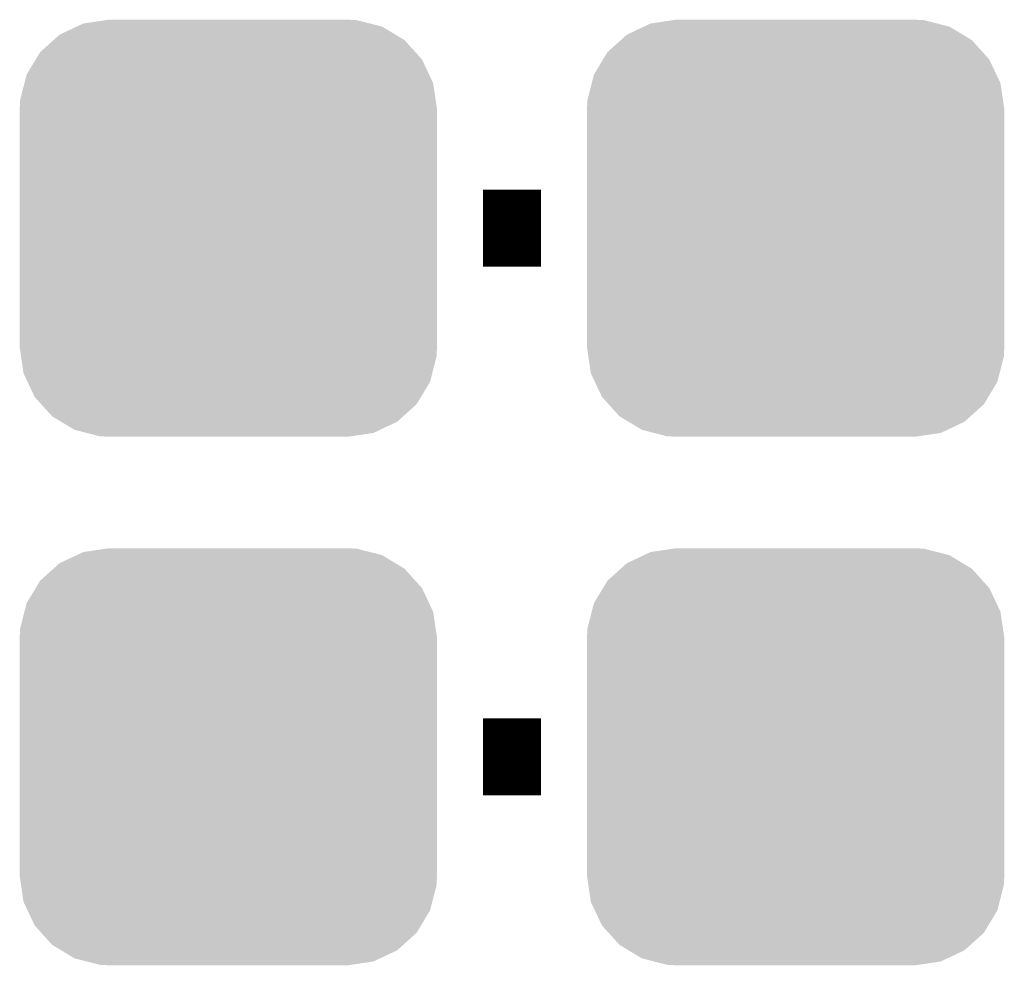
# Model space of a CAD drawing. Extents: x -1.3 to 24.2, y -3.9 to 53.4.
# Tile 23 of 39: x 8.1 to 10.7, y 30.2 to 32.7. Entities that reach past the tile are written whole.
import ezdxf

# ---------------------------------------------------------------- set-up
doc = ezdxf.new("R2010")
doc.units = 0
doc.layers.get('0').update_dxf_attribs({"linetype": 'CONTINUOUS'})
doc.layers.add('HVAC_2_CLICK_V101_GTO', color=14, linetype='CONTINUOUS')
doc.layers.add('HVAC_2_CLICK_V101_GTS', color=12, linetype='CONTINUOUS')

# ---------------------------------------------------------------- blocks, each defined once
blk = doc.blocks.new('CUSTOM_77')
for points in [[(-0.383312, 0.541074), (-0.323442, 0.549926), (0.373946, 0.541074), (0.339246, 0.549926)], [(-0.323442, 0.549926), (-0.31496, 0.55118), (0.339246, 0.549926), (0.31496, 0.55118)], [(-0.445816, 0.51162), (-0.400774, 0.532846), (0.441342, 0.51162), (0.406198, 0.532846)], [(-0.400774, 0.532846), (-0.383312, 0.541074), (0.406198, 0.532846), (0.373946, 0.541074)], [(-0.497124, 0.465342), (-0.461888, 0.497124), (0.49401, 0.465342), (0.465342, 0.497124)], [(-0.461888, 0.497124), (-0.445816, 0.51162), (0.465342, 0.497124), (0.441342, 0.51162)], [(-0.532846, 0.406198), (-0.508918, 0.445816), (0.53029, 0.406198), (0.51162, 0.445816)], [(-0.508918, 0.445816), (-0.497124, 0.465342), (0.51162, 0.445816), (0.49401, 0.465342)], [(-0.538686, 0.383312), (-0.532846, 0.406198), (0.541074, 0.383312), (0.53029, 0.406198)], [(-0.549926, 0.339246), (-0.538686, 0.383312), (0.54759, 0.339246), (0.541074, 0.383312)], [(-0.55118, 0.31496), (-0.549926, 0.339246), (0.55118, 0.31496), (0.54759, 0.339246)], [(-0.55118, -0.31496), (-0.55118, 0.31496), (0.55118, -0.31496), (0.55118, 0.31496)], [(-0.547588, -0.339246), (-0.55118, -0.31496), (0.549926, -0.339246), (0.55118, -0.31496)], [(-0.541074, -0.383312), (-0.547588, -0.339246), (0.538684, -0.383312), (0.549926, -0.339246)], [(-0.530288, -0.406198), (-0.541074, -0.383312), (0.532846, -0.406198), (0.538684, -0.383312)], [(-0.51162, -0.445816), (-0.530288, -0.406198), (0.508916, -0.445816), (0.532846, -0.406198)], [(-0.494008, -0.465342), (-0.51162, -0.445816), (0.497124, -0.465342), (0.508916, -0.445816)], [(-0.465342, -0.497124), (-0.494008, -0.465342), (0.461886, -0.497124), (0.497124, -0.465342)], [(-0.44134, -0.51162), (-0.465342, -0.497124), (0.445816, -0.51162), (0.461886, -0.497124)], [(-0.406198, -0.532846), (-0.44134, -0.51162), (0.400772, -0.532846), (0.445816, -0.51162)], [(-0.373944, -0.541074), (-0.406198, -0.532846), (0.383312, -0.541074), (0.400772, -0.532846)], [(-0.339246, -0.549926), (-0.373944, -0.541074), (0.32344, -0.549926), (0.383312, -0.541074)], [(-0.31496, -0.55118), (-0.339246, -0.549926), (0.31496, -0.55118), (0.32344, -0.549926)]]:
    blk.add_solid(points)

msp = doc.modelspace()

# ---------------------------------------------------------------- linework, layer by layer
at = {"layer": 'HVAC_2_CLICK_V101_GTO', "const_width": 0.2032}
for points in [[(9.3472, 32.131), (9.4996, 32.131)], [(9.3472, 30.734), (9.4996, 30.734)]]:
    msp.add_lwpolyline(points, dxfattribs=at)

# ---------------------------------------------------------------- block references
at = {"layer": 'HVAC_2_CLICK_V101_GTS'}
for p in [(8.6741, 32.131), (10.1727, 32.131), (8.6741, 30.734), (10.1727, 30.734)]:
    msp.add_blockref('CUSTOM_77', p, dxfattribs=at)

doc.saveas('drawing.dxf')
